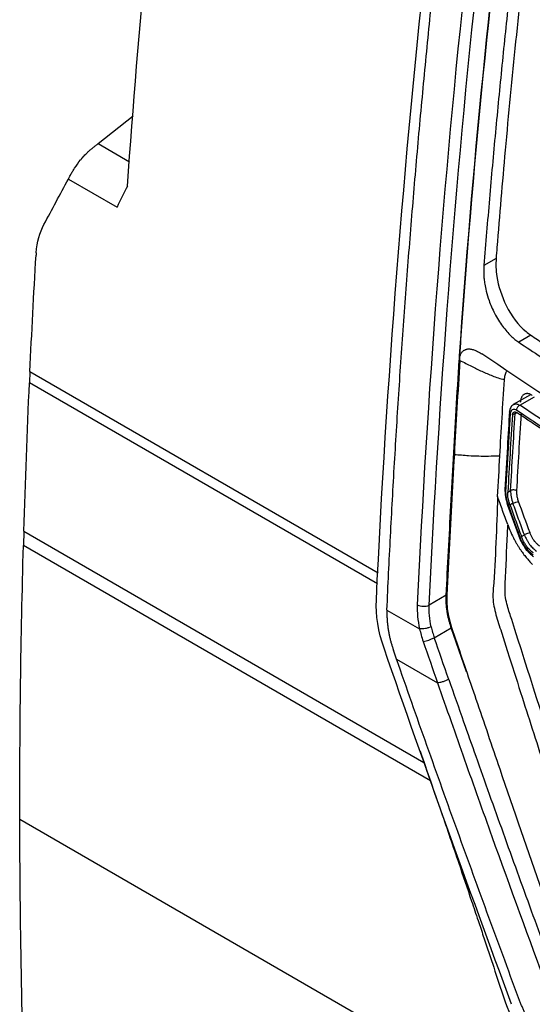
# Model space of a CAD drawing. Header units: millimetres. Extents: x -0.39 to 0.76, y -0.29 to 0.59.
# Tile 117 of 137: x 0.5279 to 0.5582, y 0.3801 to 0.4381. Entities that reach past the tile are written whole.
import ezdxf

# ---------------------------------------------------------------- set-up
doc = ezdxf.new("R2010")
doc.units = ezdxf.units.MM

msp = doc.modelspace()

# ---------------------------------------------------------------- linework, layer by layer
at = {"color": 7, "linetype": 'Continuous', "lineweight": 25}
for p, q in [((0.532532, 0.430803), (0.534605, 0.432444)), ((0.530775, 0.428713), (0.533647, 0.427055)), ((0.556017, 0.424034), (0.555304, 0.423623)), ((0.553949, 0.419241), (0.553914, 0.419261)), ((0.558071, 0.419505), (0.55736, 0.419094)), ((0.553841, 0.418038), (0.553877, 0.418017)), ((0.553843, 0.418229), (0.553878, 0.418208)), ((0.528507, 0.417359), (0.528477, 0.416707)), ((0.558053, 0.416), (0.557039, 0.415415)), ((0.557149, 0.414897), (0.556984, 0.414803)), ((0.556716, 0.410254), (0.556881, 0.410349)), ((0.556699, 0.409495), (0.557379, 0.407625)), ((0.557015, 0.409595), (0.556841, 0.409494)), ((0.528149, 0.407951), (0.528125, 0.407099)), ((0.557517, 0.407637), (0.557691, 0.407737)), ((0.553077, 0.40417), (0.552078, 0.403593)), ((0.549579, 0.403304), (0.551507, 0.402191)), ((0.552375, 0.401668), (0.553377, 0.402246)), ((0.554284, 0.399653), (0.553377, 0.402246)), ((0.550149, 0.400401), (0.549963, 0.400936)), ((0.550149, 0.400401), (0.552568, 0.399005)), ((0.52791, 0.390978), (0.613637, 0.341489))]:
    msp.add_line(p, q, dxfattribs=at)
at = {"color": 9, "linetype": 'Continuous', "lineweight": 25}
for p, q in [((0.532532, 0.430803), (0.534382, 0.429736)), ((0.528507, 0.417359), (0.549055, 0.405497)), ((0.549014, 0.404851), (0.528477, 0.416707)), ((0.557418, 0.41538), (0.558281, 0.415878)), ((0.528149, 0.407951), (0.551762, 0.39432)), ((0.552141, 0.393235), (0.528125, 0.407099))]:
    msp.add_line(p, q, dxfattribs=at)
at = {"color": 7, "linetype": 'Continuous', "lineweight": 25}
for centre, radius, start, end in [((0.551748, 0.404331), 0.0008085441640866, 242.212925, 294.059239), ((0.551384, 0.403638), 0.0022055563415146, 278.646562, 296.695527)]:
    msp.add_arc(centre, radius, start, end, dxfattribs=at)
for points in [[(0.5342634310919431, 0.4283013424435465), (0.534924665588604, 0.4376960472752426), (0.5358204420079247, 0.4472034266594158), (0.5369505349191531, 0.4568066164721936)], [(0.5572840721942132, 0.4527007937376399), (0.5558078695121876, 0.4414062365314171), (0.5546833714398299, 0.430248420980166), (0.5539139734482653, 0.4192610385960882)], [(0.5539493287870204, 0.4192406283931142), (0.5547187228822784, 0.4302279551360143), (0.5558432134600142, 0.4413857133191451), (0.5573194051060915, 0.4526802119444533)], [(0.5489537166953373, 0.403890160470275), (0.5495595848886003, 0.4166483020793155), (0.5505622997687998, 0.4296120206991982), (0.5520126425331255, 0.4427648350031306)], [(0.5542658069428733, 0.4411300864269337), (0.5528984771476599, 0.428441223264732), (0.5519489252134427, 0.4159331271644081), (0.5513715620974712, 0.4036157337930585)], [(0.5520781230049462, 0.4035927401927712), (0.5526550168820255, 0.4159001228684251), (0.5536037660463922, 0.4283973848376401), (0.5549698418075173, 0.4410746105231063)], [(0.5293349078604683, 0.4260286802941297), (0.5298100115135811, 0.4269225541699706), (0.5302952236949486, 0.4278151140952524), (0.5307735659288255, 0.4287138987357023)], [(0.5342634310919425, 0.4283013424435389), (0.5340571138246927, 0.4278856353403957), (0.533851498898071, 0.4274702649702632), (0.5336465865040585, 0.4270552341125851)], [(0.5288769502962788, 0.4243644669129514), (0.528929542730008, 0.4249949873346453), (0.5290871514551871, 0.4255624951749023), (0.5293349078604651, 0.4260286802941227)], [(0.5285072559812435, 0.4173590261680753), (0.5286129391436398, 0.4196379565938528), (0.5287326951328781, 0.4219241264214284), (0.5288665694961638, 0.4242173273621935)], [(0.5539139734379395, 0.4192610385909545), (0.5538898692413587, 0.4189168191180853), (0.5538661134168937, 0.4185727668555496), (0.5538427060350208, 0.4182288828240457)], [(0.5538780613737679, 0.418208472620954), (0.5539014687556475, 0.418552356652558), (0.5539252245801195, 0.418896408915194), (0.5539493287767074, 0.4192406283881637)], [(0.5538765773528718, 0.4180171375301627), (0.5537648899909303, 0.4161292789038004), (0.5536594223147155, 0.4143011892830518), (0.5535573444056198, 0.4124820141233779)], [(0.553842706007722, 0.41822888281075), (0.5538455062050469, 0.4181669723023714), (0.5538451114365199, 0.4181032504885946), (0.5538412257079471, 0.4180375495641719)], [(0.5562422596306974, 0.4123993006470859), (0.556326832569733, 0.4138895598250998), (0.5564180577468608, 0.4153831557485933), (0.5565159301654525, 0.4168799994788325)], [(0.5281493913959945, 0.4079510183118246), (0.5282354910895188, 0.4108573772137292), (0.5283447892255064, 0.413776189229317), (0.5284773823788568, 0.4167070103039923)], [(0.5628222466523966, 0.4118409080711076), (0.5610009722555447, 0.4130103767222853), (0.5591995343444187, 0.4141899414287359), (0.5574179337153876, 0.4153796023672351)], [(0.5572459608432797, 0.4103292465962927), (0.5573284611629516, 0.4118409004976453), (0.5574178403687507, 0.4133560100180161), (0.5575140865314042, 0.4148744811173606)], [(0.5561136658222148, 0.4099924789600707), (0.5561552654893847, 0.4107941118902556), (0.5561986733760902, 0.4115966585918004), (0.5562439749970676, 0.4124001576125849)], [(0.556745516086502, 0.4094965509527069), (0.5566413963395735, 0.4097843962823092), (0.5565919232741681, 0.4100820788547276), (0.5566062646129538, 0.4103420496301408)], [(0.5568807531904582, 0.4103489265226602), (0.5568704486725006, 0.4101180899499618), (0.5569174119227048, 0.4098527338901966), (0.5570147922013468, 0.4095946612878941)], [(0.5574216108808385, 0.4076381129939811), (0.5571950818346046, 0.408257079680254), (0.5569697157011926, 0.4088765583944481), (0.5567455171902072, 0.4094965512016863)], [(0.5580232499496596, 0.4078535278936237), (0.5577970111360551, 0.4084716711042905), (0.5575719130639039, 0.4090903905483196), (0.5573479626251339, 0.4097096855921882)], [(0.5567087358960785, 0.4083399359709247), (0.5568189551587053, 0.4080368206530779), (0.5569487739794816, 0.4077447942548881), (0.5570978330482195, 0.4074633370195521)], [(0.5279098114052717, 0.3909781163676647), (0.5279011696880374, 0.3963063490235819), (0.5279726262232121, 0.4016809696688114), (0.5281248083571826, 0.407099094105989)], [(0.5566887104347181, 0.403545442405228), (0.5565980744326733, 0.4038740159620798), (0.5565383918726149, 0.4042053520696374), (0.5565480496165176, 0.4044994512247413)], [(0.5494078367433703, 0.4010466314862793), (0.5490703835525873, 0.402020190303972), (0.5489119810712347, 0.4030113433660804), (0.5489537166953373, 0.403890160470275)], [(0.5513715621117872, 0.4036157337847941), (0.5513504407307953, 0.4031651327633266), (0.5513955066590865, 0.4026899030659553), (0.55150708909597, 0.4021912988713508)], [(0.5521921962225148, 0.402321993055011), (0.5520950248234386, 0.4027667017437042), (0.5520570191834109, 0.4031906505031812), (0.5520781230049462, 0.4035927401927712)], [(0.5533765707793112, 0.4022458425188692), (0.5533529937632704, 0.4023150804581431), (0.5533306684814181, 0.4023844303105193), (0.5533096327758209, 0.4024537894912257)], [(0.5515070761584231, 0.4021913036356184), (0.5515612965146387, 0.4019491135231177), (0.5516306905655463, 0.4017044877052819), (0.5517160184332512, 0.4014577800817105)], [(0.5517160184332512, 0.4014577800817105), (0.5519989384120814, 0.4006397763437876), (0.5522828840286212, 0.3998221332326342), (0.5525678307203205, 0.3990054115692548)], [(0.5532271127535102, 0.3992170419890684), (0.5529422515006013, 0.4000334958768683), (0.5526582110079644, 0.4008503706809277), (0.5523752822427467, 0.4016678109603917)], [(0.5569386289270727, 0.3800585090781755), (0.5543580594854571, 0.387016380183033), (0.5518460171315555, 0.3940125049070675), (0.5494078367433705, 0.4010466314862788)], [(0.5282528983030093, 0.3728783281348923), (0.5280343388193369, 0.378848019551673), (0.5279196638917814, 0.3848827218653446), (0.52790981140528, 0.390978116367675)]]:
    msp.add_open_spline(points, degree=3, dxfattribs=at)
for points, knots in [([(0.5579422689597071, 0.4493316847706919), (0.5578592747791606, 0.4486656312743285), (0.5576933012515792, 0.4473336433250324), (0.5574537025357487, 0.4453395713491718), (0.5572209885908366, 0.443348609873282), (0.5569958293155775, 0.4413610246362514), (0.5567780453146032, 0.4393767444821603), (0.5565676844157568, 0.4373957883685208), (0.5563647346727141, 0.4354181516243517), (0.5561691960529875, 0.4334438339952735), (0.5559810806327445, 0.4314728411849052), (0.5558003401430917, 0.4295051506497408), (0.5556271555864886, 0.4275408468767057), (0.5554608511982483, 0.4255796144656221), (0.5553562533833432, 0.4242750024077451), (0.5553039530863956, 0.42362267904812)], [0, 0, 0, 0, 0.0769699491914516, 0.1539261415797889, 0.2308701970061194, 0.3078037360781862, 0.3847283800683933, 0.4616457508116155, 0.5385574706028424, 0.6154651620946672, 0.6923704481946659, 0.769274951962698, 0.8461802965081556, 0.9230881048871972, 1, 1, 1, 1]), ([(0.5586673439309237, 0.4497426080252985), (0.5586342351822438, 0.4495304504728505), (0.5583692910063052, 0.4473678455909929), (0.5575791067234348, 0.4408846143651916), (0.5567414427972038, 0.4327396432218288), (0.5562098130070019, 0.4263691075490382), (0.5560335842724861, 0.4242468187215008), (0.5560226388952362, 0.4240307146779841)], [7.228848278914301, 7.228848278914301, 7.228848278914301, 7.228848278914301, 7.3809613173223, 8.7499786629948, 11.790721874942, 13.158985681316, 13.311014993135, 13.311014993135, 13.311014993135, 13.311014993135]), ([(0.5495791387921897, 0.4033064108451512), (0.5496122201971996, 0.4040289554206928), (0.5496783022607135, 0.4054722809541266), (0.5497870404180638, 0.4076396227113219), (0.5499026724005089, 0.4098053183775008), (0.5500258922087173, 0.4119697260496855), (0.5501565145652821, 0.4141327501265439), (0.5502945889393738, 0.4162944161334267), (0.5504401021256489, 0.4184547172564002), (0.5505930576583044, 0.4206136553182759), (0.5507534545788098, 0.4227712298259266), (0.5509212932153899, 0.4249274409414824), (0.5510965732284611, 0.4270822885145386), (0.5512792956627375, 0.4292357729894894), (0.5514694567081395, 0.4313878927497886), (0.5516670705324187, 0.4335386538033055), (0.5518720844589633, 0.4356880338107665), (0.5520846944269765, 0.4378361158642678), (0.5523041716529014, 0.439982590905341), (0.5524570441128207, 0.4414148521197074), (0.5525333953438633, 0.4421301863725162)], [0, 0, 0, 0, 0.056684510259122, 0.1132306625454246, 0.1696394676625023, 0.2259119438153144, 0.2820491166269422, 0.3380520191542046, 0.3939216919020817, 0.4496591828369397, 0.5052655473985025, 0.5607418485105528, 0.6160891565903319, 0.6713085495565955, 0.7264011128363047, 0.7813679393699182, 0.8362101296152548, 0.8909287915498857, 0.9455250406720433, 1, 1, 1, 1]), ([(0.5307736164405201, 0.4287139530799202), (0.5307886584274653, 0.4287420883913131), (0.5308187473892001, 0.4287983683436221), (0.530868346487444, 0.4288890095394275), (0.5309212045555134, 0.4289833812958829), (0.5309776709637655, 0.429081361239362), (0.5310507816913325, 0.4292043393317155), (0.5312073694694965, 0.429454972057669), (0.531399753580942, 0.4297268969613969), (0.5316320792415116, 0.430001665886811), (0.5317857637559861, 0.4301663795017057), (0.5319534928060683, 0.4303283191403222), (0.5321042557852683, 0.4304610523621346), (0.5322546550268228, 0.430584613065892), (0.5324014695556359, 0.4307002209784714), (0.532488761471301, 0.4307688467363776), (0.5325323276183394, 0.430803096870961)], [0, 0, 0, 0, 0.0443772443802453, 0.0887692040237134, 0.1331881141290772, 0.177634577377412, 0.2221008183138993, 0.2959955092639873, 0.4991926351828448, 0.5560465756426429, 0.6541058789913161, 0.7225579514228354, 0.7909921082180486, 0.8610139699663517, 0.93063405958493, 0.9999999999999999, 0.9999999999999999, 0.9999999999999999, 0.9999999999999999]), ([(0.5288769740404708, 0.4243644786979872), (0.5288750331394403, 0.4243402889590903), (0.528871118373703, 0.4242914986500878), (0.5288680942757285, 0.4242421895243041), (0.5288665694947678, 0.4242173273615)], [0, 0, 0, 0, 0.495789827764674, 0.9999999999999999, 0.9999999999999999, 0.9999999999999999, 0.9999999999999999]), ([(0.5560226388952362, 0.4240307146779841), (0.5560053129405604, 0.4236886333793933), (0.5560047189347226, 0.4233368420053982), (0.5561590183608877, 0.4223858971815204), (0.5563511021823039, 0.4217907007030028), (0.5569332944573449, 0.4206333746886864), (0.5574293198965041, 0.4199645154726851), (0.557976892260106, 0.4195738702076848), (0.5580719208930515, 0.4195081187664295)], [13.311014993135, 13.311014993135, 13.311014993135, 13.311014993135, 13.551669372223, 13.551669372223, 13.924392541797, 13.924392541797, 14.350107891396, 14.439103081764, 14.439103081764, 14.439103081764, 14.439103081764]), ([(0.5553039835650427, 0.4236226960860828), (0.5553003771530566, 0.4235700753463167), (0.5552928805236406, 0.4234606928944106), (0.5552893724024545, 0.4232807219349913), (0.5552940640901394, 0.4230707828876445), (0.5553129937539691, 0.4228140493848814), (0.5553560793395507, 0.4224887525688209), (0.5554435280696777, 0.4220608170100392), (0.5556190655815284, 0.4214765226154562), (0.5558698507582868, 0.420893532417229), (0.5561547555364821, 0.4203916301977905), (0.5563986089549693, 0.420032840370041), (0.5566458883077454, 0.4197261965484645), (0.5568906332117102, 0.4194702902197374), (0.5571276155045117, 0.4192585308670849), (0.5572841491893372, 0.4191475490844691), (0.5573595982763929, 0.4190940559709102)], [0, 0, 0, 0, 0.0332636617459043, 0.0691449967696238, 0.1101174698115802, 0.1590618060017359, 0.2197350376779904, 0.29757166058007, 0.4023867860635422, 0.5521037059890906, 0.638863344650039, 0.7206084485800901, 0.7973631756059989, 0.8695647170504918, 0.9371303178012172, 1, 1, 1, 1]), ([(0.5580719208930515, 0.4195081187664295), (0.5582027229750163, 0.4194176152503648), (0.5595174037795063, 0.4185465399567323), (0.5660961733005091, 0.4141947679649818), (0.5728667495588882, 0.4100970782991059), (0.5785023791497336, 0.4068160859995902)], [14.439103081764, 14.439103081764, 14.439103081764, 14.439103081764, 14.561600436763, 15.66407663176, 20.562681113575, 20.562681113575, 20.562681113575, 20.562681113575]), ([(0.5538780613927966, 0.4182084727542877), (0.5538853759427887, 0.4182380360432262), (0.5538997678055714, 0.4182962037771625), (0.5539293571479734, 0.4183739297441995), (0.5539640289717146, 0.4184429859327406), (0.5540042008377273, 0.4185033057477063), (0.5540496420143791, 0.4185553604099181), (0.5541003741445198, 0.4185993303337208), (0.5541564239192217, 0.4186353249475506), (0.5542178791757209, 0.4186633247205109), (0.554284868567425, 0.4186831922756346), (0.5543575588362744, 0.4186946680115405), (0.5544361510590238, 0.4186973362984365), (0.5545208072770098, 0.418690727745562), (0.5546119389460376, 0.4186740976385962), (0.5547102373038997, 0.4186464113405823), (0.5548164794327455, 0.4186064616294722), (0.5549443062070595, 0.4185467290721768), (0.5550657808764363, 0.4184781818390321), (0.5551499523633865, 0.4184229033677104), (0.5551802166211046, 0.4184030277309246)], [0, 0, 0, 0, 0.0485166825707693, 0.0954597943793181, 0.1413450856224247, 0.1866580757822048, 0.2318598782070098, 0.2773919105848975, 0.3236799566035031, 0.3711380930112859, 0.4201730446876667, 0.4711896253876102, 0.5245971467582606, 0.5807643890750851, 0.6401177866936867, 0.7031792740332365, 0.7705560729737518, 0.8429660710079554, 0.9435377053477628, 1, 1, 1, 1]), ([(0.557359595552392, 0.4190940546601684), (0.5577966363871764, 0.4188028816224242), (0.5586706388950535, 0.4182205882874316), (0.5599908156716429, 0.4173518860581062), (0.561317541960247, 0.4164867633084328), (0.5626514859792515, 0.4156255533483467), (0.5639924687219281, 0.414768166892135), (0.5653405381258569, 0.4139146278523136), (0.5666956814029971, 0.4130649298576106), (0.5680579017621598, 0.4122190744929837), (0.5694271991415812, 0.4113770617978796), (0.5708035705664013, 0.4105388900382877), (0.5721870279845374, 0.409704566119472), (0.57357752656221, 0.4088740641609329), (0.5749752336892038, 0.4080474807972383), (0.5763795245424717, 0.4072244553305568), (0.5773215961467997, 0.4066790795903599), (0.5777926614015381, 0.4064063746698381)], [0, 0, 0, 0, 0.0667036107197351, 0.1333951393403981, 0.2000761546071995, 0.2667482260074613, 0.3334129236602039, 0.4000718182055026, 0.4667264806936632, 0.5333784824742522, 0.6000293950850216, 0.6666807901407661, 0.733334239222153, 0.7999913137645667, 0.8666535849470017, 0.9333226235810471, 1, 1, 1, 1]), ([(0.5530773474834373, 0.4041695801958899), (0.5531214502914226, 0.405035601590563), (0.5532110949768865, 0.4067959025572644), (0.5533545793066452, 0.409482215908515), (0.553507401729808, 0.4122558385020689), (0.5536697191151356, 0.4151168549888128), (0.5537835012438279, 0.4170545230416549), (0.5538412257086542, 0.418037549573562)], [0, 0, 0, 0, 0.1877458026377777, 0.3816177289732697, 0.5816167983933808, 0.7877439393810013, 1, 1, 1, 1]), ([(0.5538765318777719, 0.4180170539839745), (0.5540008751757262, 0.4179598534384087), (0.5541215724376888, 0.4179031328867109), (0.554349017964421, 0.4177918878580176), (0.5544575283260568, 0.4177371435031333), (0.5546668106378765, 0.4176290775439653), (0.5547725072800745, 0.4175763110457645), (0.5549775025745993, 0.4174743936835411), (0.5550786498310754, 0.4174250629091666), (0.5553839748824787, 0.4172817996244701), (0.5555907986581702, 0.4171925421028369), (0.5560237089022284, 0.4170270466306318), (0.5562563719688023, 0.4169510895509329), (0.5565160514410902, 0.4168800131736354)], [0, 0, 0, 0, 0.1250000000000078, 0.1250000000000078, 0.2500000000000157, 0.2500000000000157, 0.3750000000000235, 0.3750000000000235, 0.5000000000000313, 0.5000000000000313, 0.7500000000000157, 0.7500000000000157, 1, 1, 1, 1]), ([(0.5538765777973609, 0.418017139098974), (0.5538780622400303, 0.4180492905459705), (0.5538810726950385, 0.4181144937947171), (0.5538790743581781, 0.418176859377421), (0.5538780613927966, 0.4182084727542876)], [0, 0, 0, 0, 0.4930957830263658, 1, 1, 1, 1]), ([(0.5628036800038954, 0.4133821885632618), (0.562798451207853, 0.4133855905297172), (0.5627932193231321, 0.4133889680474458), (0.560212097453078, 0.415042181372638), (0.5576758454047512, 0.4167126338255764), (0.5551802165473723, 0.4184030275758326)], [0.0479783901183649, 0.0479783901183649, 0.0479783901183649, 0.0479783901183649, 0.0587503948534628, 0.0587503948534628, 5.359271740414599, 5.359271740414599, 5.359271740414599, 5.359271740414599]), ([(0.5565158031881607, 0.4168801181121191), (0.5565272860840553, 0.4169713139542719), (0.5565500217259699, 0.4171518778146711), (0.5566126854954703, 0.4173304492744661), (0.5566663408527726, 0.4174008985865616), (0.5566781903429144, 0.4174164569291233)], [0, 0, 0, 0, 0.4429253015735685, 0.8769731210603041, 1, 1, 1, 1]), ([(0.5581606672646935, 0.4159565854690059), (0.5581378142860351, 0.4159709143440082), (0.5580921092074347, 0.4159995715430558), (0.5580233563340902, 0.4160303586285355), (0.5579554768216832, 0.4160517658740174), (0.5578891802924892, 0.416062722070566), (0.5578252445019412, 0.4160633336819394), (0.5577643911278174, 0.4160535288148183), (0.5577073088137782, 0.4160334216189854), (0.5576546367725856, 0.4160032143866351), (0.5576069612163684, 0.4159632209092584), (0.5575648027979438, 0.4159138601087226), (0.5575286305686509, 0.4158556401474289), (0.557498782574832, 0.4157892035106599), (0.5574757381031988, 0.415715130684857), (0.5574590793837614, 0.4156346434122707), (0.5574539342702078, 0.4155762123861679), (0.5574513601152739, 0.4155469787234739)], [0, 0, 0, 0, 0.0664833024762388, 0.1329640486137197, 0.1994488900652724, 0.2659444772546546, 0.3324574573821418, 0.39899447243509, 0.4655621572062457, 0.5321671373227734, 0.5988160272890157, 0.6655154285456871, 0.7322719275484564, 0.7990920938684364, 0.8659824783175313, 0.932949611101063, 1, 1, 1, 1]), ([(0.5570533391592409, 0.415422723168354), (0.5570202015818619, 0.415399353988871), (0.5569542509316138, 0.4153528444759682), (0.5568812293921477, 0.4152456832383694), (0.5568297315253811, 0.4151210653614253), (0.5568187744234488, 0.4150268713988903), (0.556813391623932, 0.4149805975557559)], [0, 0, 0, 0, 0.2568671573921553, 0.5112189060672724, 0.7598807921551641, 1, 1, 1, 1]), ([(0.5568746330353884, 0.414892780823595), (0.5568817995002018, 0.4150029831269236), (0.5569242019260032, 0.4150894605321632), (0.557054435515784, 0.4151651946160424), (0.5571420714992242, 0.4151545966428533), (0.5572281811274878, 0.4150974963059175)], [0, 0, 0, 0, 0.5, 0.5, 1, 1, 1, 1]), ([(0.5574179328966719, 0.4153796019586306), (0.5574061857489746, 0.4153730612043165), (0.5573839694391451, 0.4153606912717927), (0.5573539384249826, 0.4153364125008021), (0.5573299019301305, 0.4153128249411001), (0.5573120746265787, 0.4152921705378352), (0.5573000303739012, 0.4152764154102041), (0.5572931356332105, 0.415266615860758), (0.5572722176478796, 0.4152355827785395), (0.5572416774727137, 0.4151776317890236), (0.5572325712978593, 0.4151235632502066), (0.5572281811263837, 0.4150974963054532)], [0, 0, 0, 0, 0.1248372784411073, 0.2360933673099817, 0.3300573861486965, 0.4043994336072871, 0.4579119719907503, 0.4901088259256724, 0.5008586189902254, 0.7593593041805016, 0.9999999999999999, 0.9999999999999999, 0.9999999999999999, 0.9999999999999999]), ([(0.5572281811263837, 0.4150974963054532), (0.5576100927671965, 0.4148431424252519), (0.5585026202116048, 0.4142487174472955), (0.5599395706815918, 0.4133030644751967), (0.5613605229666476, 0.4123772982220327), (0.5622704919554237, 0.4117917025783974), (0.5626355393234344, 0.4115567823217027)], [0, 0, 0, 0, 0.2139486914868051, 0.4999980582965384, 0.7994169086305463, 1, 1, 1, 1]), ([(0.5568155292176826, 0.4150146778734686), (0.5567720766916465, 0.4143187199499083), (0.5566760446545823, 0.4127806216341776), (0.5565905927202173, 0.4112477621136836), (0.5565438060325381, 0.4104084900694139)], [0, 0, 0, 0, 0.4524794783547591, 1, 1, 1, 1]), ([(0.5566062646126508, 0.4103420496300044), (0.5566237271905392, 0.410658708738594), (0.5566654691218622, 0.4114156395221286), (0.5567349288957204, 0.4126172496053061), (0.5568070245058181, 0.4138175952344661), (0.5568548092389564, 0.4145775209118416), (0.5568746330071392, 0.4148927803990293)], [0, 0, 0, 0, 0.2091736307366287, 0.5000012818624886, 0.7925726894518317, 1, 1, 1, 1]), ([(0.5569837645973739, 0.4148025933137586), (0.5569365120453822, 0.4140430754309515), (0.556842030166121, 0.4125244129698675), (0.5567578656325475, 0.4110108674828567), (0.5567157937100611, 0.4102542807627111)], [0, 0, 0, 0, 0.5001229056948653, 1, 1, 1, 1]), ([(0.5568807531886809, 0.4103489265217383), (0.5569228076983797, 0.4111056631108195), (0.5570069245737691, 0.4126192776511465), (0.5571013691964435, 0.4141380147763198), (0.5571485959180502, 0.4148974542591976)], [0, 0, 0, 0, 0.4999533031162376, 1, 1, 1, 1]), ([(0.5569837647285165, 0.4148025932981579), (0.5569855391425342, 0.4148194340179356), (0.5569890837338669, 0.4148530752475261), (0.5570030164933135, 0.4148960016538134), (0.5570228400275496, 0.414931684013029), (0.5570485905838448, 0.4149586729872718), (0.5570793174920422, 0.4149762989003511), (0.5571141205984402, 0.4149840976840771), (0.5571518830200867, 0.4149816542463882), (0.5571914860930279, 0.4149698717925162), (0.557218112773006, 0.4149540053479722), (0.5572314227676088, 0.4149460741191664)], [0, 0, 0, 0, 0.1118996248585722, 0.2235320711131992, 0.3349271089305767, 0.446114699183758, 0.5571249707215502, 0.6679881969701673, 0.778734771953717, 0.8893951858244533, 1, 1, 1, 1]), ([(0.5626359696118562, 0.4114078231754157), (0.5621813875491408, 0.411700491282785), (0.561272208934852, 0.412285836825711), (0.5599179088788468, 0.4131687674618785), (0.5585698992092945, 0.4140549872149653), (0.557677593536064, 0.4146490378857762), (0.5572314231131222, 0.4149460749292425)], [0, 0, 0, 0, 0.2499821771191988, 0.4999723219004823, 0.7499763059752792, 1, 1, 1, 1]), ([(0.5535573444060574, 0.4124820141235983), (0.5534467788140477, 0.4104878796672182), (0.553317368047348, 0.4081538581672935), (0.5531788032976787, 0.4054749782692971), (0.553122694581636, 0.4044546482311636), (0.553072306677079, 0.4032010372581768), (0.553629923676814, 0.4015809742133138), (0.5542278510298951, 0.3998167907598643), (0.5550987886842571, 0.3972634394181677), (0.5565978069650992, 0.3928884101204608), (0.5582743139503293, 0.3879767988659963), (0.5597316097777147, 0.3838656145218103), (0.5603770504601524, 0.3818879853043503), (0.5608410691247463, 0.3807537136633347), (0.5613264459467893, 0.3799725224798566), (0.5620394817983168, 0.3790909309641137), (0.5630515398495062, 0.3783898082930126), (0.5642253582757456, 0.377749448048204), (0.5654104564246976, 0.3770553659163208), (0.5674396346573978, 0.3758878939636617), (0.5712898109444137, 0.3736621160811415), (0.5782470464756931, 0.3696467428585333), (0.584837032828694, 0.3658466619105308), (0.5894359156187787, 0.3631854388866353), (0.590746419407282, 0.3624332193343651), (0.5914032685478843, 0.362044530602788), (0.5920409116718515, 0.3618863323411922), (0.5925009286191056, 0.3618653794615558), (0.5927121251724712, 0.3619577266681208), (0.592754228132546, 0.3619761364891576)], [0, 0, 0, 0, 0.0880664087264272, 0.1030767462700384, 0.1182538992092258, 0.1334634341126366, 0.1572321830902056, 0.180971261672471, 0.2044249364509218, 0.2589412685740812, 0.3558069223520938, 0.4006739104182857, 0.4235076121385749, 0.4348973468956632, 0.4462098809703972, 0.4575100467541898, 0.4779360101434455, 0.4986683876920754, 0.5194007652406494, 0.5401331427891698, 0.6052920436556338, 0.7216472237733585, 0.9056079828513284, 0.9515981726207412, 0.9630957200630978, 0.9745527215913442, 0.9858862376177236, 0.9971863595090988, 0.9999999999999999, 0.9999999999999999, 0.9999999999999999, 0.9999999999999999]), ([(0.5535573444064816, 0.4124820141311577), (0.5538383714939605, 0.4124562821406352), (0.5543204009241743, 0.4124121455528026), (0.5549936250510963, 0.4123805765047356), (0.5556086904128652, 0.4123805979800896), (0.5560196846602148, 0.4123932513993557), (0.55624397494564, 0.4124001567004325)], [0, 0, 0, 0, 0.3161991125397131, 0.5423579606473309, 0.75025279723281, 0.9999999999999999, 0.9999999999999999, 0.9999999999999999, 0.9999999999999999]), ([(0.5565456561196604, 0.4104421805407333), (0.5565462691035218, 0.4102895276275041), (0.5565474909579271, 0.40998524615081), (0.5566485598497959, 0.4096578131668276), (0.5566989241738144, 0.4094946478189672)], [0, 0, 0, 0, 0.5016832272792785, 1, 1, 1, 1]), ([(0.556111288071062, 0.4099912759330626), (0.5560490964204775, 0.4081749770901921), (0.5559791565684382, 0.4061323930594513), (0.5558029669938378, 0.4038388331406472), (0.5560372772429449, 0.402883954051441), (0.556382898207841, 0.4018744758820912), (0.5568454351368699, 0.4003866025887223), (0.5576711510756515, 0.3978113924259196), (0.5592106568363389, 0.393021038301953), (0.5606503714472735, 0.3885261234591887), (0.5618502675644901, 0.3849835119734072), (0.5622159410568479, 0.3837103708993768), (0.5627237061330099, 0.3827622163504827), (0.5632672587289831, 0.38202686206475), (0.5640044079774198, 0.3814658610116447), (0.5648327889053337, 0.380979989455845), (0.5660502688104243, 0.3802143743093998), (0.5681717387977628, 0.3789168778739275), (0.5721553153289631, 0.3765003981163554), (0.5785384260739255, 0.3727588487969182), (0.585375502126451, 0.3688687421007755), (0.5902802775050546, 0.3662872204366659), (0.5922585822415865, 0.3651781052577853), (0.5928430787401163, 0.365027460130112), (0.5933770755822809, 0.3650632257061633), (0.5939817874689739, 0.3653715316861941), (0.5944596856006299, 0.3661589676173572), (0.5966491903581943, 0.3689314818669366), (0.5989614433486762, 0.3720872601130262), (0.6011238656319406, 0.3749147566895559), (0.6015330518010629, 0.3754497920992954)], [0, 0, 0, 0, 0.0692182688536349, 0.0778418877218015, 0.0893050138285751, 0.1009644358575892, 0.1126135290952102, 0.1400718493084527, 0.189104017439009, 0.276661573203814, 0.2939657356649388, 0.3112222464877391, 0.3197427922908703, 0.3282221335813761, 0.3411624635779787, 0.3543314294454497, 0.3675000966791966, 0.3985394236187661, 0.4539635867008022, 0.5529287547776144, 0.6913415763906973, 0.7605566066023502, 0.7691931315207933, 0.777727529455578, 0.7862148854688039, 0.7947048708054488, 0.8119563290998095, 0.8292605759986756, 0.9676916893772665, 1, 1, 1, 1]), ([(0.5567087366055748, 0.4083399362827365), (0.5566087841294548, 0.4086150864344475), (0.5564089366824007, 0.4091652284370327), (0.5562104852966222, 0.4097159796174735), (0.5561112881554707, 0.4099912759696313)], [0, 0, 0, 0, 0.5001438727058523, 1, 1, 1, 1]), ([(0.5568410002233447, 0.4094943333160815), (0.5568285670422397, 0.409530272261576), (0.5568045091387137, 0.4095998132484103), (0.5567761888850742, 0.4097013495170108), (0.5567541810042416, 0.4097955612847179), (0.5567304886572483, 0.4099223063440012), (0.5567130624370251, 0.4100773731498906), (0.5567127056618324, 0.410197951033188), (0.556715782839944, 0.4102540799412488), (0.5567157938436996, 0.4102542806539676)], [0, 0, 0, 0, 0.1385627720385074, 0.2681155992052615, 0.3886581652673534, 0.500190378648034, 0.7581348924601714, 0.9991351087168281, 1, 1, 1, 1]), ([(0.5572459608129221, 0.4103292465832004), (0.5572059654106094, 0.4103553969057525), (0.5571384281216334, 0.4103779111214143), (0.5569936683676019, 0.4103857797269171), (0.5569237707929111, 0.4103707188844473), (0.5568807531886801, 0.4103489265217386)], [0, 0, 0, 0, 0.5, 0.5, 1, 1, 1, 1]), ([(0.5573479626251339, 0.4097096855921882), (0.5573357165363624, 0.4097453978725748), (0.5573114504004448, 0.4098161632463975), (0.5572836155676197, 0.4099224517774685), (0.5572627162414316, 0.4100270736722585), (0.5572494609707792, 0.410130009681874), (0.5572430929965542, 0.4102315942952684), (0.5572449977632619, 0.4102964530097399), (0.5572459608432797, 0.4103292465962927)], [0, 0, 0, 0, 0.1686832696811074, 0.3342529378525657, 0.4984228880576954, 0.6629506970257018, 0.8295825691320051, 1, 1, 1, 1]), ([(0.556745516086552, 0.4094965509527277), (0.5567306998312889, 0.4094937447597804), (0.5567079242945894, 0.4094894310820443), (0.5566982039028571, 0.4094912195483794), (0.5566996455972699, 0.4094941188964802), (0.5567001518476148, 0.409495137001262)], [0, 0, 0, 0, 0.5470685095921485, 0.8409533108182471, 1, 1, 1, 1]), ([(0.5568410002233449, 0.4094943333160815), (0.5569531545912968, 0.4091846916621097), (0.5571775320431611, 0.4085652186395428), (0.5574036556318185, 0.4079465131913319), (0.5575167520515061, 0.4076370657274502)], [0, 0, 0, 0, 0.4998468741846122, 1, 1, 1, 1]), ([(0.5570147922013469, 0.409594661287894), (0.5570589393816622, 0.4096139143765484), (0.5571253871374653, 0.4096399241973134), (0.5572560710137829, 0.409685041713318), (0.5573144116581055, 0.4097021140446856), (0.5573479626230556, 0.4097096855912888)], [0, 0, 0, 0, 0.5, 0.5, 1, 1, 1, 1]), ([(0.5576905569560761, 0.4077373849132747), (0.557577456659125, 0.4080468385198), (0.557351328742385, 0.4086655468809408), (0.5571269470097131, 0.4092850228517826), (0.557014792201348, 0.4095946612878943)], [0, 0, 0, 0, 0.5001606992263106, 1, 1, 1, 1]), ([(0.5565480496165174, 0.4044994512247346), (0.5565889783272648, 0.4054807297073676), (0.5566419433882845, 0.4067505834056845), (0.556705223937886, 0.4080256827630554), (0.5567196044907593, 0.4083154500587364)], [0, 0, 0, 0, 0.7727492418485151, 1, 1, 1, 1]), ([(0.5573716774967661, 0.4076437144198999), (0.5574226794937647, 0.4075192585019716), (0.5575248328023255, 0.4072699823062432), (0.5577414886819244, 0.4069311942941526), (0.5579822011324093, 0.4066464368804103), (0.5581553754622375, 0.4065175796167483), (0.5582374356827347, 0.4064565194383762)], [0, 0, 0, 0, 0.2550572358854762, 0.5108611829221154, 0.768217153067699, 1, 1, 1, 1]), ([(0.5573760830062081, 0.4076369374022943), (0.5573755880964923, 0.4076358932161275), (0.5573741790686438, 0.4076329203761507), (0.5573839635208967, 0.4076310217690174), (0.5574067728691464, 0.4076353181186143), (0.5574216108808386, 0.4076381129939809)], [0, 0, 0, 0, 0.1591049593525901, 0.4529782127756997, 1, 1, 1, 1]), ([(0.5582084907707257, 0.4065634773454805), (0.5580497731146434, 0.4066674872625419), (0.5578923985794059, 0.4068223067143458), (0.5576207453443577, 0.4071932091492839), (0.5575043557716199, 0.4074119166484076), (0.5574216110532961, 0.4076381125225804)], [0, 0, 0, 0, 0.5, 0.5, 1, 1, 1, 1]), ([(0.5582243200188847, 0.4066709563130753), (0.5581988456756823, 0.4066884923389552), (0.5581463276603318, 0.4067246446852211), (0.5580664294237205, 0.406791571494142), (0.5579837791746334, 0.4068708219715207), (0.5578995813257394, 0.4069640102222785), (0.5578026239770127, 0.4070874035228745), (0.5576992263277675, 0.4072445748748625), (0.5575963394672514, 0.4074353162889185), (0.5575432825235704, 0.4075698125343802), (0.5575167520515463, 0.4076370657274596)], [0, 0, 0, 0, 0.089122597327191, 0.1837355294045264, 0.2838401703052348, 0.389437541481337, 0.5005283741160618, 0.6669941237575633, 0.8334845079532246, 1, 1, 1, 1]), ([(0.5580232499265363, 0.4078535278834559), (0.557989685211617, 0.4078459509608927), (0.5579313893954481, 0.4078287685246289), (0.5578009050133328, 0.4077832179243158), (0.5577345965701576, 0.4077569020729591), (0.5576905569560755, 0.4077373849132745)], [0, 0, 0, 0, 0.5, 0.5, 1, 1, 1, 1]), ([(0.5576905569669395, 0.4077373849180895), (0.5577287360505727, 0.4076371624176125), (0.5577976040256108, 0.4074886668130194), (0.5579073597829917, 0.4073039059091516), (0.5579971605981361, 0.4071745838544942), (0.5580936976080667, 0.4070560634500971), (0.5582300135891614, 0.4069135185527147), (0.5583381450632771, 0.4068268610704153), (0.5584107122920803, 0.4067802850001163)], [5.3513e-12, 5.3513e-12, 5.3513e-12, 5.3513e-12, 0.0002634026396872, 0.0003951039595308, 0.0005268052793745, 0.0006585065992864, 0.0007902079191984, 0.0010536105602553, 0.0010536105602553, 0.0010536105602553, 0.0010536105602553]), ([(0.5586000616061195, 0.4070660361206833), (0.5585761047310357, 0.4070828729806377), (0.5585286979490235, 0.4071161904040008), (0.5584593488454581, 0.407175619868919), (0.5583925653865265, 0.4072411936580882), (0.5583284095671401, 0.4073135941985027), (0.5582535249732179, 0.4074097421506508), (0.558171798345, 0.4075337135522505), (0.5580884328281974, 0.4076890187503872), (0.5580451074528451, 0.4077983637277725), (0.5580232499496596, 0.4078535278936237)], [0, 0, 0, 0, 0.1029147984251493, 0.2036517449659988, 0.3030825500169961, 0.4021134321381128, 0.5016615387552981, 0.6676304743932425, 0.8323207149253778, 1, 1, 1, 1]), ([(0.557097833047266, 0.4074633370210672), (0.557129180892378, 0.4074053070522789), (0.557190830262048, 0.4072911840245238), (0.557287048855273, 0.4071274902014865), (0.5573831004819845, 0.4069731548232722), (0.5574786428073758, 0.4068285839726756), (0.5575729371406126, 0.4066937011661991), (0.5576655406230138, 0.4065683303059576), (0.5577561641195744, 0.4064520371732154), (0.5578446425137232, 0.4063442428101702), (0.5579307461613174, 0.4062444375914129), (0.5580141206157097, 0.4061523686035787), (0.5580942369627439, 0.4060675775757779), (0.5581469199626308, 0.4060148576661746), (0.5581725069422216, 0.4059892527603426)], [0, 0, 0, 0, 0.1033718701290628, 0.2032934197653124, 0.2995918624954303, 0.3921299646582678, 0.4808047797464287, 0.5655733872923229, 0.6466229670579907, 0.7241928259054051, 0.7984401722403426, 0.8692759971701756, 0.9365102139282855, 1, 1, 1, 1]), ([(0.5533096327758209, 0.4024537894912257), (0.553292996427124, 0.4025105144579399), (0.5532582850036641, 0.4026288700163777), (0.5532118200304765, 0.4028135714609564), (0.5531685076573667, 0.4030121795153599), (0.5531307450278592, 0.4032238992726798), (0.5531002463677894, 0.4034476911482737), (0.5530794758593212, 0.4036819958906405), (0.5530694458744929, 0.4039257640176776), (0.5530746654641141, 0.404086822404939), (0.553077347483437, 0.4041695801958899)], [0, 0, 0, 0, 0.095957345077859, 0.2002131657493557, 0.3127672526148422, 0.4336193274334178, 0.562769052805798, 0.7002160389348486, 0.8459598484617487, 0.9999999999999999, 0.9999999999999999, 0.9999999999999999, 0.9999999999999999]), ([(0.5628986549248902, 0.3843226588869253), (0.5608774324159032, 0.390444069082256), (0.5588901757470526, 0.3965814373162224), (0.5568586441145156, 0.4030070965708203), (0.5567632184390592, 0.4032753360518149), (0.5566887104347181, 0.403545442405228)], [8.027011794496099, 8.027011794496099, 8.027011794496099, 8.027011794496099, 27.62090957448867, 27.62090957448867, 28.47740786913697, 28.47740786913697, 28.47740786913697, 28.47740786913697]), ([(0.549579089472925, 0.4033043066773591), (0.5495779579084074, 0.4032244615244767), (0.5495757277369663, 0.4030670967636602), (0.5495824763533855, 0.4028297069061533), (0.5495971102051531, 0.4025962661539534), (0.549620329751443, 0.402367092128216), (0.549651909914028, 0.4021428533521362), (0.549691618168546, 0.4019241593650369), (0.5497378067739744, 0.4017119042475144), (0.5497890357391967, 0.401506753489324), (0.5498441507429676, 0.4013092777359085), (0.5499016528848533, 0.4011198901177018), (0.549942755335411, 0.4009965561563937), (0.5499628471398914, 0.4009362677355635)], [0, 0, 0, 0, 0.1073848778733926, 0.2116420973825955, 0.3125883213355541, 0.4101418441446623, 0.5043075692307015, 0.5951534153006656, 0.68273081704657, 0.7670414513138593, 0.8480555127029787, 0.9257261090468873, 1, 1, 1, 1]), ([(0.5521921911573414, 0.4023220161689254), (0.5521502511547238, 0.402300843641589), (0.5520980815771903, 0.4022791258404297), (0.5519789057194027, 0.4022398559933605), (0.5519120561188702, 0.4022224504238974), (0.5517787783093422, 0.4021970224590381), (0.5517127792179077, 0.4021890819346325), (0.5515966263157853, 0.4021834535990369), (0.5515466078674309, 0.4021856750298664), (0.5515070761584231, 0.4021913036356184)], [0, 0, 0, 0, 0.25, 0.25, 0.5, 0.5, 0.75, 0.75, 1, 1, 1, 1]), ([(0.5521921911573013, 0.4023220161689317), (0.5522051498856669, 0.4022651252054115), (0.552230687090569, 0.4021530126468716), (0.5522753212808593, 0.4019867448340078), (0.5523228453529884, 0.4018254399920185), (0.5523579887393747, 0.4017197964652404), (0.5523752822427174, 0.4016678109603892)], [0, 0, 0, 0, 0.2615100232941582, 0.51534648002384, 0.7615096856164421, 1, 1, 1, 1]), ([(0.5574670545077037, 0.380129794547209), (0.5568412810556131, 0.3818105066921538), (0.5562176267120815, 0.3834923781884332), (0.5549814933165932, 0.3868622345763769), (0.5543675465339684, 0.3885493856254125), (0.5531477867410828, 0.3919280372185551), (0.5525420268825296, 0.3936195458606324), (0.5513390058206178, 0.3970069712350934), (0.5507434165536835, 0.3987037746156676), (0.5501493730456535, 0.4004013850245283)], [0, 0, 0, 0, 0.25, 0.25, 0.5, 0.5, 0.75, 0.75, 1, 1, 1, 1]), ([(0.5525676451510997, 0.3990053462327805), (0.5530963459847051, 0.3974944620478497), (0.5536260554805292, 0.3959830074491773), (0.5546945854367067, 0.3929651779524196), (0.5552324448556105, 0.3914583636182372), (0.5568559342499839, 0.386943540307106), (0.5579499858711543, 0.3839405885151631), (0.5590594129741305, 0.3809450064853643)], [0, 0, 0, 0, 0.2500000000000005, 0.2500000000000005, 0.500000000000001, 0.500000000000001, 1, 1, 1, 1]), ([(0.5532270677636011, 0.3992171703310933), (0.5531851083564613, 0.3991955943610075), (0.5531335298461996, 0.3991717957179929), (0.5530170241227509, 0.3991241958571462), (0.5529522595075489, 0.3991005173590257), (0.552824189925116, 0.3990593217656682), (0.5527612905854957, 0.3990419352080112), (0.5526514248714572, 0.3990167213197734), (0.5526045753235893, 0.399008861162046), (0.5525679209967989, 0.3990051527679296)], [0, 0, 0, 0, 0.25, 0.25, 0.5, 0.5, 0.75, 0.75, 1, 1, 1, 1]), ([(0.5532271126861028, 0.3992170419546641), (0.5535188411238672, 0.3983841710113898), (0.5540479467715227, 0.3968735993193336), (0.554844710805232, 0.3946149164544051), (0.5556214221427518, 0.3924321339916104), (0.5567108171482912, 0.3893938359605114), (0.558072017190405, 0.3856327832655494), (0.5591770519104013, 0.3826371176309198), (0.5597190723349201, 0.3811677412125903)], [0, 0, 0, 0, 0.1378566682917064, 0.2500295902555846, 0.3742633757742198, 0.5000336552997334, 0.7547661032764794, 0.9999999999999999, 0.9999999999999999, 0.9999999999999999, 0.9999999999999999]), ([(0.5515327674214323, 0.3949755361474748), (0.5519497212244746, 0.3937874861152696), (0.5527232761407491, 0.3915833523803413), (0.5537290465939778, 0.3886435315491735), (0.5544503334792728, 0.3865143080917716), (0.5549341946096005, 0.3850757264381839), (0.5552693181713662, 0.3840764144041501), (0.5555755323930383, 0.3831585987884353), (0.5559929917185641, 0.3819101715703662), (0.5565087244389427, 0.3803080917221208), (0.5571177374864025, 0.3787005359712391), (0.557781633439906, 0.3772349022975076), (0.5585830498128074, 0.3758713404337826), (0.5598210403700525, 0.3742463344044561), (0.5609464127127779, 0.3732054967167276), (0.5615540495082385, 0.3726435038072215)], [0, 0, 0, 0, 0.1459713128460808, 0.2708137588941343, 0.3626092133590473, 0.4088277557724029, 0.446161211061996, 0.4839969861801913, 0.5224072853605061, 0.6027091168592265, 0.6914581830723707, 0.7421801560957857, 0.81161199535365, 0.8982812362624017, 1, 1, 1, 1]), ([(0.5594685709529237, 0.3775986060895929), (0.5594178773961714, 0.3776301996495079), (0.5593176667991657, 0.3776926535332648), (0.5591697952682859, 0.3777963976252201), (0.5590261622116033, 0.3779061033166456), (0.5588868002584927, 0.3780225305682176), (0.5587517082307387, 0.3781454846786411), (0.558620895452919, 0.3782750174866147), (0.558494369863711, 0.3784111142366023), (0.5583721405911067, 0.3785537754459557), (0.5582542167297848, 0.3787029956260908), (0.5581406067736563, 0.3788587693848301), (0.5580313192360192, 0.3790210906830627), (0.5579263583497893, 0.3791899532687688), (0.5578257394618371, 0.3793653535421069), (0.5577294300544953, 0.3795472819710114), (0.5576375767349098, 0.3797357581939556), (0.5575496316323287, 0.3799306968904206), (0.5574957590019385, 0.3800633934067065), (0.5574684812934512, 0.3801305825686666)], [0, 0, 0, 0, 0.0622838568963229, 0.1231222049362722, 0.1826921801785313, 0.2411824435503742, 0.2987922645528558, 0.3557301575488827, 0.412212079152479, 0.4684592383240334, 0.5246956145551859, 0.5811453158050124, 0.6380299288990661, 0.6955660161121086, 0.7539628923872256, 0.8134207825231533, 0.8741294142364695, 0.9362670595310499, 1, 1, 1, 1])]:
    msp.add_open_spline(points, degree=3, knots=knots, dxfattribs=at)
at = {"color": 9, "linetype": 'Continuous', "lineweight": 25}
for points, knots in [([(0.5570533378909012, 0.415422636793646), (0.5571057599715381, 0.4154408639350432), (0.557185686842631, 0.4154686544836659), (0.5573154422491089, 0.4154367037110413), (0.5573834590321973, 0.4153988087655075), (0.5574179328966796, 0.4153796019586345)], [0, 0, 0, 0, 0.4845147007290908, 0.7387296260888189, 1, 1, 1, 1]), ([(0.5568746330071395, 0.4148927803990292), (0.5568569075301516, 0.4149067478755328), (0.5568202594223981, 0.4149356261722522), (0.5568160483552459, 0.4149692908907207), (0.5568138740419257, 0.4149866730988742)], [0, 0, 0, 0, 0.4836669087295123, 1, 1, 1, 1]), ([(0.5571485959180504, 0.4148974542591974), (0.5571740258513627, 0.4149078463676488), (0.5572080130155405, 0.4149217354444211), (0.5572503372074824, 0.4149257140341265), (0.5572609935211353, 0.4149267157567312)], [0, 0, 0, 0, 0.7482216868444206, 1, 1, 1, 1]), ([(0.5565454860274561, 0.410436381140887), (0.5565476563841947, 0.4104188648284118), (0.5565518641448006, 0.4103849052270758), (0.5565885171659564, 0.4103560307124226), (0.5566062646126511, 0.4103420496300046)], [0, 0, 0, 0, 0.5157985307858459, 1, 1, 1, 1])]:
    msp.add_open_spline(points, degree=3, knots=knots, dxfattribs=at)

doc.saveas('drawing.dxf')
